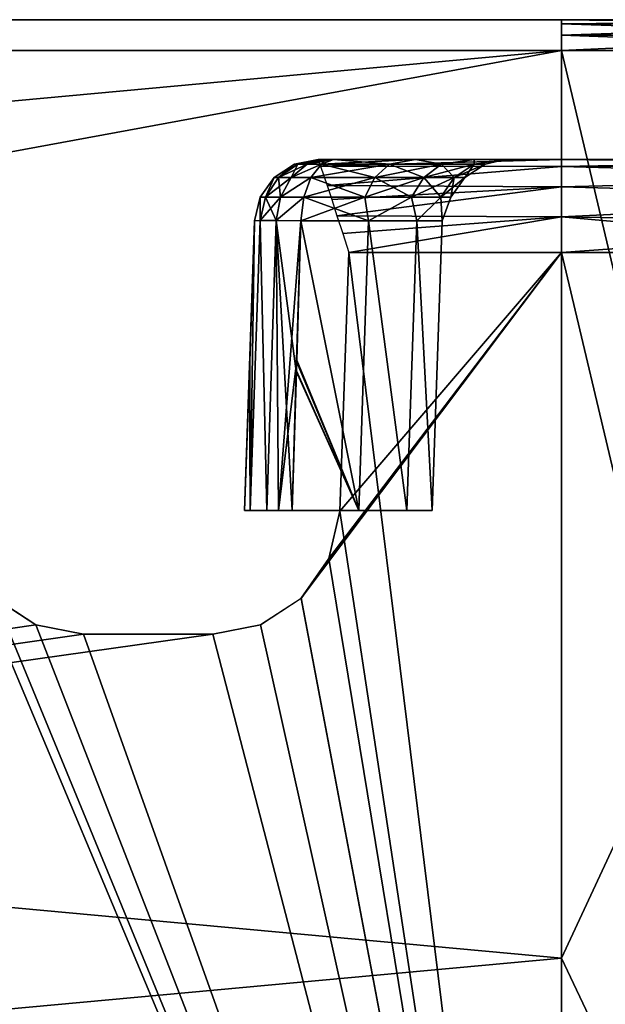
# Model space of a CAD drawing. Header units: millimetres. Extents: x -141 to 250, y -45 to 55.
# Tile 102 of 170: x 86.48 to 95.69, y 39.52 to 55. Entities that reach past the tile are written whole.
import ezdxf

# ---------------------------------------------------------------- set-up
doc = ezdxf.new("R2010")
doc.units = ezdxf.units.MM
doc.header["$LTSCALE"] = 52.148148
for name, color, linetype in [('137', 7, 'CONTINUOUS'), ('138', 7, 'CONTINUOUS'), ('139', 7, 'CONTINUOUS'), ('157', 7, 'CONTINUOUS'), ('176', 7, 'CONTINUOUS'), ('177', 7, 'CONTINUOUS'), ('179', 7, 'CONTINUOUS'), ('280', 7, 'CONTINUOUS'), ('282', 7, 'CONTINUOUS'), ('3', 7, 'CONTINUOUS'), ('38', 7, 'CONTINUOUS'), ('39', 7, 'CONTINUOUS'), ('41', 7, 'CONTINUOUS'), ('7', 7, 'CONTINUOUS'), ('784', 7, 'CONTINUOUS'), ('785', 7, 'CONTINUOUS'), ('786', 7, 'CONTINUOUS'), ('792', 7, 'CONTINUOUS'), ('793', 7, 'CONTINUOUS'), ('794', 7, 'CONTINUOUS'), ('795', 7, 'CONTINUOUS'), ('802', 7, 'CONTINUOUS'), ('803', 7, 'CONTINUOUS'), ('804', 7, 'CONTINUOUS')]:
    doc.layers.add(name, color=color, linetype=linetype)

msp = doc.modelspace()

# ---------------------------------------------------------------- linework, layer by layer
at = {"layer": '137', "linetype": 'Continuous'}
for points in [[(30.266, 47.269, -40.752), (95, 24.261, -41.355), (30.408, 51.339, -40.646), (30.266, 47.269, -40.752)], [(30.408, 51.339, -40.646), (95, 24.261, -41.355), (47.108, 45.485, -40.799), (30.408, 51.339, -40.646)], [(51.891, 47.269, -40.752), (95, 24.261, -41.355), (52.033, 51.339, -40.646), (51.891, 47.269, -40.752)], [(52.033, 51.339, -40.646), (95, 24.261, -41.355), (68.093, 45.901, -40.788), (52.033, 51.339, -40.646)], [(73.516, 47.269, -40.752), (95, 24.261, -41.355), (73.658, 51.339, -40.646), (73.516, 47.269, -40.752)], [(73.658, 51.339, -40.646), (95, 24.261, -41.355), (85.656, 46.526, -40.772), (73.658, 51.339, -40.646)], [(91.516, 47.269, -40.752), (95, 24.261, -41.355), (91.658, 51.339, -40.646), (91.516, 47.269, -40.752)], [(91.658, 51.339, -40.646), (95, 24.261, -41.355), (95, 51.339, -40.646), (91.658, 51.339, -40.646)], [(-19.656, 46.525, -40.772), (95, 24.261, -41.355), (-19.484, 47.269, -40.752), (-19.656, 46.525, -40.772)], [(-19.484, 47.269, -40.752), (95, 24.261, -41.355), (3.858, 45.485, -40.799), (-19.484, 47.269, -40.752)], [(8.469, 46.525, -40.772), (95, 24.261, -41.355), (8.641, 47.269, -40.752), (8.469, 46.525, -40.772)], [(8.641, 47.269, -40.752), (95, 24.261, -41.355), (25.483, 45.485, -40.799), (8.641, 47.269, -40.752)], [(30.094, 46.525, -40.772), (95, 24.261, -41.355), (30.266, 47.269, -40.752), (30.094, 46.525, -40.772)], [(51.719, 46.525, -40.772), (95, 24.261, -41.355), (51.891, 47.269, -40.752), (51.719, 46.525, -40.772)], [(73.344, 46.525, -40.772), (95, 24.261, -41.355), (73.516, 47.269, -40.752), (73.344, 46.525, -40.772)], [(91.344, 46.525, -40.772), (95, 24.261, -41.355), (91.516, 47.269, -40.752), (91.344, 46.525, -40.772)], [(-31.594, 45.9, -40.788), (95, 24.261, -41.355), (-31.156, 46.525, -40.772), (-31.594, 45.9, -40.788)], [(-31.156, 46.525, -40.772), (95, 24.261, -41.355), (-23.517, 45.339, -40.803), (-31.156, 46.525, -40.772)], [(-20.094, 45.9, -40.788), (95, 24.261, -41.355), (-19.656, 46.525, -40.772), (-20.094, 45.9, -40.788)], [(8.031, 45.9, -40.788), (95, 24.261, -41.355), (8.469, 46.525, -40.772), (8.031, 45.9, -40.788)], [(29.656, 45.9, -40.788), (95, 24.261, -41.355), (30.094, 46.525, -40.772), (29.656, 45.9, -40.788)], [(51.281, 45.9, -40.788), (95, 24.261, -41.355), (51.719, 46.525, -40.772), (51.281, 45.9, -40.788)], [(72.906, 45.9, -40.788), (95, 24.261, -41.355), (73.344, 46.525, -40.772), (72.906, 45.9, -40.788)], [(85.656, 46.526, -40.772), (95, 24.261, -41.355), (86.093, 45.901, -40.788), (85.656, 46.526, -40.772)], [(90.906, 45.9, -40.788), (95, 24.261, -41.355), (91.344, 46.525, -40.772), (90.906, 45.9, -40.788)], [(-32.234, 45.485, -40.799), (95, 24.261, -41.355), (-31.594, 45.9, -40.788), (-32.234, 45.485, -40.799)], [(-20.734, 45.485, -40.799), (95, 24.261, -41.355), (-20.094, 45.9, -40.788), (-20.734, 45.485, -40.799)], [(7.391, 45.485, -40.799), (95, 24.261, -41.355), (8.031, 45.9, -40.788), (7.391, 45.485, -40.799)], [(29.016, 45.485, -40.799), (95, 24.261, -41.355), (29.656, 45.9, -40.788), (29.016, 45.485, -40.799)], [(50.641, 45.485, -40.799), (95, 24.261, -41.355), (51.281, 45.9, -40.788), (50.641, 45.485, -40.799)], [(68.093, 45.901, -40.788), (95, 24.261, -41.355), (68.733, 45.485, -40.799), (68.093, 45.901, -40.788)], [(72.266, 45.485, -40.799), (95, 24.261, -41.355), (72.906, 45.9, -40.788), (72.266, 45.485, -40.799)], [(86.093, 45.901, -40.788), (95, 24.261, -41.355), (86.733, 45.485, -40.799), (86.093, 45.901, -40.788)], [(90.266, 45.485, -40.799), (95, 24.261, -41.355), (90.906, 45.9, -40.788), (90.266, 45.485, -40.799)], [(-32.983, 45.339, -40.803), (95, 24.261, -41.355), (-32.234, 45.485, -40.799), (-32.983, 45.339, -40.803)], [(-21.483, 45.339, -40.803), (95, 24.261, -41.355), (-20.734, 45.485, -40.799), (-21.483, 45.339, -40.803)], [(3.858, 45.485, -40.799), (95, 24.261, -41.355), (4.608, 45.339, -40.803), (3.858, 45.485, -40.799)], [(6.642, 45.339, -40.803), (95, 24.261, -41.355), (7.391, 45.485, -40.799), (6.642, 45.339, -40.803)], [(25.483, 45.485, -40.799), (95, 24.261, -41.355), (26.233, 45.339, -40.803), (25.483, 45.485, -40.799)], [(28.267, 45.339, -40.803), (95, 24.261, -41.355), (29.016, 45.485, -40.799), (28.267, 45.339, -40.803)], [(47.108, 45.485, -40.799), (95, 24.261, -41.355), (47.858, 45.339, -40.803), (47.108, 45.485, -40.799)], [(49.892, 45.339, -40.803), (95, 24.261, -41.355), (50.641, 45.485, -40.799), (49.892, 45.339, -40.803)], [(68.733, 45.485, -40.799), (95, 24.261, -41.355), (69.483, 45.339, -40.803), (68.733, 45.485, -40.799)], [(71.517, 45.339, -40.803), (95, 24.261, -41.355), (72.266, 45.485, -40.799), (71.517, 45.339, -40.803)], [(86.733, 45.485, -40.799), (95, 24.261, -41.355), (87.483, 45.339, -40.803), (86.733, 45.485, -40.799)], [(89.517, 45.339, -40.803), (95, 24.261, -41.355), (90.266, 45.485, -40.799), (89.517, 45.339, -40.803)], [(-60, 24.261, -41.355), (95, 24.261, -41.355), (-35.017, 45.339, -40.803), (-60, 24.261, -41.355)], [(-35.017, 45.339, -40.803), (95, 24.261, -41.355), (-32.983, 45.339, -40.803), (-35.017, 45.339, -40.803)], [(-23.517, 45.339, -40.803), (95, 24.261, -41.355), (-21.483, 45.339, -40.803), (-23.517, 45.339, -40.803)], [(4.608, 45.339, -40.803), (95, 24.261, -41.355), (6.642, 45.339, -40.803), (4.608, 45.339, -40.803)], [(26.233, 45.339, -40.803), (95, 24.261, -41.355), (28.267, 45.339, -40.803), (26.233, 45.339, -40.803)], [(47.858, 45.339, -40.803), (95, 24.261, -41.355), (49.892, 45.339, -40.803), (47.858, 45.339, -40.803)], [(69.483, 45.339, -40.803), (95, 24.261, -41.355), (71.517, 45.339, -40.803), (69.483, 45.339, -40.803)], [(87.483, 45.339, -40.803), (95, 24.261, -41.355), (89.517, 45.339, -40.803), (87.483, 45.339, -40.803)]]:
    msp.add_3dface(points, dxfattribs=at)
at = {"layer": '138', "linetype": 'Continuous'}
for points in [[(95, 51.339, -40.646), (95, 24.261, -41.355), (101.422, 24.261, -40.853), (95, 51.339, -40.646)], [(95, 51.339, -40.646), (101.422, 24.261, -40.853), (101.312, 51.339, -40.152), (95, 51.339, -40.646)], [(101.435, 24.261, 40.851), (95, 24.261, 41.355), (101.324, 51.339, 40.15), (101.435, 24.261, 40.851)], [(101.324, 51.339, 40.15), (95, 24.261, 41.355), (95, 51.339, 40.646), (101.324, 51.339, 40.15)]]:
    msp.add_3dface(points, dxfattribs=at)
at = {"layer": '139', "linetype": 'Continuous'}
for points in [[(91.344, 46.526, 40.772), (95, 51.339, 40.646), (90.907, 45.901, 40.788), (91.344, 46.526, 40.772)], [(95, 51.339, 40.646), (95, 24.261, 41.355), (90.907, 45.901, 40.788), (95, 51.339, 40.646)], [(91.516, 47.269, 40.752), (95, 51.339, 40.646), (91.344, 46.526, 40.772), (91.516, 47.269, 40.752)], [(91.658, 51.339, 40.646), (95, 51.339, 40.646), (91.516, 47.269, 40.752), (91.658, 51.339, 40.646)], [(86.734, 45.485, 40.799), (-60, 24.261, 41.355), (86.094, 45.9, 40.788), (86.734, 45.485, 40.799)], [(90.907, 45.901, 40.788), (95, 24.261, 41.355), (90.267, 45.485, 40.799), (90.907, 45.901, 40.788)], [(87.483, 45.339, 40.803), (-60, 24.261, 41.355), (86.734, 45.485, 40.799), (87.483, 45.339, 40.803)], [(90.267, 45.485, 40.799), (95, 24.261, 41.355), (89.517, 45.339, 40.803), (90.267, 45.485, 40.799)], [(89.517, 45.339, 40.803), (-60, 24.261, 41.355), (87.483, 45.339, 40.803), (89.517, 45.339, 40.803)], [(95, 24.261, 41.355), (-60, 24.261, 41.355), (89.517, 45.339, 40.803), (95, 24.261, 41.355)]]:
    msp.add_3dface(points, dxfattribs=at)
at = {"layer": '157', "linetype": 'Continuous'}
for points in [[(90.831, 49.471, 3.958), (91.814, 47.283, 3.069), (90.904, 51.835, 4.01), (90.831, 49.471, 3.958)], [(90.904, 51.835, -4.01), (91.814, 47.283, -3.069), (90.837, 49.647, -3.962), (90.904, 51.835, -4.01)], [(90.904, 51.835, 4.01), (91.814, 47.283, 3.069), (91.965, 51.835, 3.14), (90.904, 51.835, 4.01)], [(91.965, 51.835, -3.14), (91.814, 47.283, -3.069), (90.904, 51.835, -4.01), (91.965, 51.835, -3.14)], [(91.814, 47.283, 3.069), (92.571, 47.283, 1.957), (91.965, 51.835, 3.14), (91.814, 47.283, 3.069)], [(92.571, 47.283, -1.957), (91.814, 47.283, -3.069), (91.965, 51.835, -3.14), (92.571, 47.283, -1.957)], [(92.727, 51.835, -1.999), (92.571, 47.283, -1.957), (91.965, 51.835, -3.14), (92.727, 51.835, -1.999)], [(91.965, 51.835, 3.14), (92.571, 47.283, 1.957), (92.727, 51.835, 1.999), (91.965, 51.835, 3.14)], [(92.967, 47.283, -0.672), (92.571, 47.283, -1.957), (92.727, 51.835, -1.999), (92.967, 47.283, -0.672)], [(92.571, 47.283, 1.957), (92.967, 47.283, 0.672), (92.727, 51.835, 1.999), (92.571, 47.283, 1.957)], [(93.125, 51.835, -0.686), (92.967, 47.283, -0.672), (92.727, 51.835, -1.999), (93.125, 51.835, -0.686)], [(92.727, 51.835, 1.999), (92.967, 47.283, 0.672), (93.125, 51.835, 0.686), (92.727, 51.835, 1.999)], [(92.967, 47.283, 0.672), (92.967, 47.283, -0.672), (93.125, 51.835, 0.686), (92.967, 47.283, 0.672)], [(93.125, 51.835, 0.686), (92.967, 47.283, -0.672), (93.125, 51.835, -0.686), (93.125, 51.835, 0.686)], [(91.814, 47.283, -3.069), (90.764, 47.283, -3.908), (90.837, 49.647, -3.962), (91.814, 47.283, -3.069)], [(90.764, 47.283, 3.908), (91.814, 47.283, 3.069), (90.831, 49.471, 3.958), (90.764, 47.283, 3.908)]]:
    msp.add_3dface(points, dxfattribs=at)
at = {"layer": '176', "linetype": 'Continuous'}
for points in [[(101.079, 52.8, -38.671), (95, 52.8, -39.146), (95, 52.69, -39.711), (101.079, 52.8, -38.671)], [(101.079, 52.8, -38.671), (95, 52.69, -39.711), (101.15, 52.729, -39.122), (101.079, 52.8, -38.671)], [(101.15, 52.729, -39.122), (95, 52.69, -39.711), (101.214, 52.523, -39.53), (101.15, 52.729, -39.122)], [(95, 52.69, -39.711), (95, 52.374, -40.193), (101.214, 52.523, -39.53), (95, 52.69, -39.711)], [(101.214, 52.523, -39.53), (95, 52.374, -40.193), (101.265, 52.201, -39.856), (101.214, 52.523, -39.53)], [(95, 52.374, -40.193), (95, 51.901, -40.52), (101.265, 52.201, -39.856), (95, 52.374, -40.193)], [(101.265, 52.201, -39.856), (95, 51.901, -40.52), (101.299, 51.793, -40.071), (101.265, 52.201, -39.856)], [(95, 51.901, -40.52), (95, 51.339, -40.646), (101.299, 51.793, -40.071), (95, 51.901, -40.52)], [(95, 51.339, -40.646), (101.312, 51.339, -40.152), (101.299, 51.793, -40.071), (95, 51.339, -40.646)]]:
    msp.add_3dface(points, dxfattribs=at)
at = {"layer": '177', "linetype": 'Continuous'}
for points in [[(95, 52.8, -39.146), (91.175, 52.8, -39.146), (91.214, 52.696, -39.696), (95, 52.8, -39.146)], [(95, 52.69, -39.711), (95, 52.8, -39.146), (91.214, 52.696, -39.696), (95, 52.69, -39.711)], [(91.316, 52.391, -40.176), (95, 52.69, -39.711), (91.214, 52.696, -39.696), (91.316, 52.391, -40.176)], [(95, 52.374, -40.193), (95, 52.69, -39.711), (91.316, 52.391, -40.176), (95, 52.374, -40.193)], [(91.388, 52.172, -40.367), (95, 52.374, -40.193), (91.316, 52.391, -40.176), (91.388, 52.172, -40.367)], [(91.471, 51.917, -40.513), (95, 52.374, -40.193), (91.388, 52.172, -40.367), (91.471, 51.917, -40.513)], [(95, 51.901, -40.52), (95, 52.374, -40.193), (91.471, 51.917, -40.513), (95, 51.901, -40.52)], [(91.562, 51.637, -40.608), (95, 51.901, -40.52), (91.471, 51.917, -40.513), (91.562, 51.637, -40.608)], [(91.658, 51.339, -40.646), (95, 51.901, -40.52), (91.562, 51.637, -40.608), (91.658, 51.339, -40.646)], [(91.658, 51.339, -40.646), (95, 51.339, -40.646), (95, 51.901, -40.52), (91.658, 51.339, -40.646)]]:
    msp.add_3dface(points, dxfattribs=at)
at = {"layer": '179', "linetype": 'Continuous'}
for points in [[(95, 52.8, 39.146), (101.162, 52.729, 39.12), (95, 52.69, 39.711), (95, 52.8, 39.146)], [(95, 52.8, 39.146), (101.091, 52.8, 38.669), (101.162, 52.729, 39.12), (95, 52.8, 39.146)], [(101.162, 52.729, 39.12), (101.226, 52.523, 39.528), (95, 52.69, 39.711), (101.162, 52.729, 39.12)], [(95, 52.69, 39.711), (101.226, 52.523, 39.528), (95, 52.374, 40.193), (95, 52.69, 39.711)], [(101.226, 52.523, 39.528), (101.278, 52.201, 39.854), (95, 52.374, 40.193), (101.226, 52.523, 39.528)], [(95, 52.374, 40.193), (101.278, 52.201, 39.854), (95, 51.901, 40.52), (95, 52.374, 40.193)], [(101.278, 52.201, 39.854), (101.312, 51.793, 40.069), (95, 51.901, 40.52), (101.278, 52.201, 39.854)], [(101.312, 51.793, 40.069), (101.324, 51.339, 40.15), (95, 51.901, 40.52), (101.312, 51.793, 40.069)], [(101.324, 51.339, 40.15), (95, 51.339, 40.646), (95, 51.901, 40.52), (101.324, 51.339, 40.15)]]:
    msp.add_3dface(points, dxfattribs=at)
at = {"layer": '280', "linetype": 'Continuous'}
for points in [[(100.293, 54.935, 42.13), (95, 55, 42.215), (95, 54.935, 42.461), (100.293, 54.935, 42.13)], [(101.569, 55, 41.701), (95, 55, 42.215), (100.293, 54.935, 42.13), (101.569, 55, 41.701)], [(100.293, 54.935, 42.13), (95, 54.935, 42.461), (100.316, 54.758, 42.311), (100.293, 54.935, 42.13)], [(100.316, 54.758, 42.311), (95, 54.935, 42.461), (95, 54.758, 42.644), (100.316, 54.758, 42.311)], [(101.647, 54.513, 42.195), (100.316, 54.758, 42.311), (95, 54.758, 42.644), (101.647, 54.513, 42.195)], [(95, 54.513, 42.715), (101.647, 54.513, 42.195), (95, 54.758, 42.644), (95, 54.513, 42.715)]]:
    msp.add_3dface(points, dxfattribs=at)
at = {"layer": '282', "linetype": 'Continuous'}
for points in [[(95, 54.935, -42.461), (101.569, 55, -41.701), (100.293, 54.935, -42.13), (95, 54.935, -42.461)], [(95, 55, -42.215), (101.569, 55, -41.701), (95, 54.935, -42.461), (95, 55, -42.215)], [(95, 54.935, -42.461), (100.293, 54.935, -42.13), (95, 54.758, -42.644), (95, 54.935, -42.461)], [(95, 54.758, -42.644), (100.293, 54.935, -42.13), (100.316, 54.758, -42.311), (95, 54.758, -42.644)], [(95, 54.513, -42.715), (95, 54.758, -42.644), (100.316, 54.758, -42.311), (95, 54.513, -42.715)], [(101.647, 54.513, -42.195), (95, 54.513, -42.715), (100.316, 54.758, -42.311), (101.647, 54.513, -42.195)]]:
    msp.add_3dface(points, dxfattribs=at)
at = {"layer": '3', "linetype": 'Continuous'}
for points in [[(-60, 55, 42.215), (95, 55, 42.215), (-60, 55, -42.215), (-60, 55, 42.215)], [(-60, 55, -42.215), (95, 55, 42.215), (95, 55, -42.215), (-60, 55, -42.215)], [(95, 55, -42.215), (101.569, 55, 41.701), (101.569, 55, -41.701), (95, 55, -42.215)], [(95, 55, 42.215), (101.569, 55, 41.701), (95, 55, -42.215), (95, 55, 42.215)]]:
    msp.add_3dface(points, dxfattribs=at)
at = {"layer": '38', "linetype": 'Continuous'}
for points in [[(101.763, 25.974, 42.933), (95, 54.513, 42.715), (95, 40.243, 43.089), (101.763, 25.974, 42.933)], [(101.647, 54.513, 42.195), (95, 54.513, 42.715), (101.763, 25.974, 42.933), (101.647, 54.513, 42.195)], [(95, 54.513, -42.715), (101.647, 54.513, -42.195), (95, 40.243, -43.089), (95, 54.513, -42.715)], [(95, 40.243, -43.089), (101.647, 54.513, -42.195), (95, 25.974, -43.463), (95, 40.243, -43.089)], [(95, 25.974, -43.463), (101.647, 54.513, -42.195), (101.763, 25.974, -42.933), (95, 25.974, -43.463)], [(95, 25.974, 43.463), (101.763, 25.974, 42.933), (95, 40.243, 43.089), (95, 25.974, 43.463)]]:
    msp.add_3dface(points, dxfattribs=at)
at = {"layer": '39', "linetype": 'Continuous'}
for points in [[(95, 25.974, 43.463), (-60, 54.513, 42.715), (-60, 40.243, 43.089), (95, 25.974, 43.463)], [(95, 40.243, 43.089), (95, 54.513, 42.715), (-60, 54.513, 42.715), (95, 40.243, 43.089)], [(95, 25.974, 43.463), (95, 40.243, 43.089), (-60, 54.513, 42.715), (95, 25.974, 43.463)], [(-60, 25.974, 43.463), (95, 25.974, 43.463), (-60, 40.243, 43.089), (-60, 25.974, 43.463)]]:
    msp.add_3dface(points, dxfattribs=at)
at = {"layer": '41', "linetype": 'Continuous'}
for points in [[(95, 54.513, -42.715), (-60, 25.974, -43.463), (-60, 40.243, -43.089), (95, 54.513, -42.715)], [(-60, 54.513, -42.715), (95, 54.513, -42.715), (-60, 40.243, -43.089), (-60, 54.513, -42.715)], [(95, 54.513, -42.715), (95, 40.243, -43.089), (-60, 25.974, -43.463), (95, 54.513, -42.715)], [(95, 40.243, -43.089), (95, 25.974, -43.463), (-60, 25.974, -43.463), (95, 40.243, -43.089)]]:
    msp.add_3dface(points, dxfattribs=at)
at = {"layer": '7', "linetype": 'Continuous'}
for points in [[(91.175, 52.8, 39.14), (91.24, 52.8, 38.549), (91.175, 52.8, 39.146), (91.175, 52.8, 39.14)], [(91.175, 52.8, 39.133), (91.24, 52.8, 38.549), (91.175, 52.8, 39.14), (91.175, 52.8, 39.133)], [(91.175, 52.8, 38.796), (91.24, 52.8, 38.549), (91.175, 52.8, 39.133), (91.175, 52.8, 38.796)], [(91.24, 52.8, 38.549), (91.418, 52.8, 38.368), (91.175, 52.8, 39.146), (91.24, 52.8, 38.549)], [(91.175, 52.8, 39.146), (92.705, 52.8, 37.311), (95, 52.8, 39.146), (91.175, 52.8, 39.146)], [(91.418, 52.8, 38.368), (92.705, 52.8, 37.311), (91.175, 52.8, 39.146), (91.418, 52.8, 38.368)], [(91.175, 52.8, 28.204), (91.204, 52.8, 5.128), (91.24, 52.8, 28.449), (91.175, 52.8, 28.204)], [(91.175, 52.8, 5.296), (91.204, 52.8, 5.128), (91.175, 52.8, 28.204), (91.175, 52.8, 5.296)], [(91.175, 52.8, -39.146), (95, 52.8, -39.146), (91.175, 52.8, -39.14), (91.175, 52.8, -39.146)], [(91.175, 52.8, -39.14), (95, 52.8, -39.146), (91.175, 52.8, -39.133), (91.175, 52.8, -39.14)], [(91.175, 52.8, -39.133), (95, 52.8, -39.146), (91.175, 52.8, -5.296), (91.175, 52.8, -39.133)], [(91.175, 52.8, -5.296), (95, 52.8, -39.146), (91.204, 52.8, -5.128), (91.175, 52.8, -5.296)], [(91.204, 52.8, 5.128), (91.24, 52.8, 5.049), (91.24, 52.8, 28.449), (91.204, 52.8, 5.128)], [(91.204, 52.8, -5.128), (95, 52.8, -39.146), (91.24, 52.8, -5.051), (91.204, 52.8, -5.128)], [(91.289, 52.8, 4.979), (91.418, 52.8, 4.868), (91.24, 52.8, 28.449), (91.289, 52.8, 4.979)], [(91.24, 52.8, 28.449), (91.418, 52.8, 4.868), (91.418, 52.8, 28.632), (91.24, 52.8, 28.449)], [(91.24, 52.8, 5.049), (91.289, 52.8, 4.979), (91.24, 52.8, 28.449), (91.24, 52.8, 5.049)], [(91.24, 52.8, -5.051), (95, 52.8, -39.146), (91.289, 52.8, -4.979), (91.24, 52.8, -5.051)], [(91.289, 52.8, -4.979), (95, 52.8, -39.146), (91.418, 52.8, -4.868), (91.289, 52.8, -4.979)], [(91.418, 52.8, 4.868), (92.705, 52.8, 3.811), (91.418, 52.8, 28.632), (91.418, 52.8, 4.868)], [(91.418, 52.8, 28.632), (92.705, 52.8, 3.811), (92.705, 52.8, 29.689), (91.418, 52.8, 28.632)], [(91.418, 52.8, -4.868), (95, 52.8, -39.146), (92.705, 52.8, -3.811), (91.418, 52.8, -4.868)], [(92.705, 52.8, 29.689), (93.63, 52.8, 2.426), (93.63, 52.8, 31.074), (92.705, 52.8, 29.689)], [(92.705, 52.8, 37.311), (93.63, 52.8, 35.926), (95, 52.8, 39.146), (92.705, 52.8, 37.311)], [(92.705, 52.8, 3.811), (93.63, 52.8, 2.426), (92.705, 52.8, 29.689), (92.705, 52.8, 3.811)], [(92.705, 52.8, -3.811), (95, 52.8, -39.146), (93.63, 52.8, -2.426), (92.705, 52.8, -3.811)], [(93.63, 52.8, 31.074), (94.114, 52.8, 0.833), (94.114, 52.8, 32.667), (93.63, 52.8, 31.074)], [(93.63, 52.8, 35.926), (94.114, 52.8, 34.333), (95, 52.8, 39.146), (93.63, 52.8, 35.926)], [(93.63, 52.8, -2.426), (95, 52.8, -39.146), (94.114, 52.8, -0.833), (93.63, 52.8, -2.426)], [(93.63, 52.8, 2.426), (94.114, 52.8, 0.833), (93.63, 52.8, 31.074), (93.63, 52.8, 2.426)], [(94.114, 52.8, -0.833), (95, 52.8, -39.146), (94.114, 52.8, 0.833), (94.114, 52.8, -0.833)], [(94.114, 52.8, 0.833), (95, 52.8, -39.146), (94.114, 52.8, 32.667), (94.114, 52.8, 0.833)], [(94.114, 52.8, 32.667), (95, 52.8, -39.146), (94.114, 52.8, 34.333), (94.114, 52.8, 32.667)], [(94.114, 52.8, 34.333), (95, 52.8, -39.146), (95, 52.8, 39.146), (94.114, 52.8, 34.333)], [(95, 52.8, -39.146), (101.079, 52.8, -38.671), (95, 52.8, 39.146), (95, 52.8, -39.146)], [(95, 52.8, 39.146), (101.079, 52.8, -38.671), (101.091, 52.8, 38.669), (95, 52.8, 39.146)]]:
    msp.add_3dface(points, dxfattribs=at)
at = {"layer": '784', "linetype": 'Continuous'}
for points in [[(90.176, 51.835, -5.296), (90.017, 47.283, -39.253), (90.176, 51.835, -39.133), (90.176, 51.835, -5.296)], [(90.099, 49.647, -5.253), (90.017, 47.283, -39.253), (90.176, 51.835, -5.296), (90.099, 49.647, -5.253)], [(90.099, 49.626, 28.248), (90.017, 47.283, 5.205), (90.176, 51.835, 28.204), (90.099, 49.626, 28.248)], [(90.176, 51.835, 28.204), (90.017, 47.283, 5.205), (90.093, 49.471, 5.249), (90.176, 51.835, 28.204)], [(90.017, 47.283, 38.705), (90.176, 51.835, 39.133), (90.017, 47.283, 39.253), (90.017, 47.283, 38.705)], [(90.094, 49.48, 38.749), (90.176, 51.835, 39.133), (90.017, 47.283, 38.705), (90.094, 49.48, 38.749)], [(90.176, 51.835, 5.296), (90.176, 51.835, 28.204), (90.093, 49.471, 5.249), (90.176, 51.835, 5.296)], [(90.176, 51.835, 38.796), (90.176, 51.835, 39.133), (90.094, 49.48, 38.749), (90.176, 51.835, 38.796)], [(90.017, 47.283, -5.205), (90.017, 47.283, -39.253), (90.099, 49.647, -5.253), (90.017, 47.283, -5.205)], [(90.017, 47.283, 28.295), (90.017, 47.283, 5.205), (90.099, 49.626, 28.248), (90.017, 47.283, 28.295)]]:
    msp.add_3dface(points, dxfattribs=at)
at = {"layer": '785', "linetype": 'Continuous'}
for points in [[(90.099, 49.647, -5.253), (90.176, 51.835, -5.296), (90.107, 47.28, -4.694), (90.099, 49.647, -5.253)], [(90.107, 47.28, -4.694), (90.176, 51.835, -5.296), (90.264, 51.84, -4.791), (90.107, 47.28, -4.694)], [(90.366, 47.28, -4.244), (90.107, 47.28, -4.694), (90.264, 51.84, -4.791), (90.366, 47.28, -4.244)], [(90.517, 51.84, -4.345), (90.366, 47.28, -4.244), (90.264, 51.84, -4.791), (90.517, 51.84, -4.345)], [(90.55, 47.281, -4.059), (90.366, 47.28, -4.244), (90.517, 51.84, -4.345), (90.55, 47.281, -4.059)], [(90.904, 51.835, -4.01), (90.55, 47.281, -4.059), (90.517, 51.84, -4.345), (90.904, 51.835, -4.01)], [(90.904, 51.835, -4.01), (90.837, 49.647, -3.962), (90.55, 47.281, -4.059), (90.904, 51.835, -4.01)], [(90.017, 47.283, -5.205), (90.099, 49.647, -5.253), (90.107, 47.28, -4.694), (90.017, 47.283, -5.205)], [(90.837, 49.647, -3.962), (90.764, 47.283, -3.908), (90.55, 47.281, -4.059), (90.837, 49.647, -3.962)]]:
    msp.add_3dface(points, dxfattribs=at)
at = {"layer": '786', "linetype": 'Continuous'}
for points in [[(90.176, 51.835, 5.296), (90.093, 49.471, 5.249), (90.107, 47.28, 4.692), (90.176, 51.835, 5.296)], [(90.176, 51.835, 5.296), (90.107, 47.28, 4.692), (90.263, 51.84, 4.792), (90.176, 51.835, 5.296)], [(90.107, 47.28, 4.692), (90.367, 47.28, 4.243), (90.263, 51.84, 4.792), (90.107, 47.28, 4.692)], [(90.263, 51.84, 4.792), (90.367, 47.28, 4.243), (90.516, 51.84, 4.345), (90.263, 51.84, 4.792)], [(90.367, 47.28, 4.243), (90.764, 47.283, 3.908), (90.516, 51.84, 4.345), (90.367, 47.28, 4.243)], [(90.831, 49.471, 3.958), (90.904, 51.835, 4.01), (90.516, 51.84, 4.345), (90.831, 49.471, 3.958)], [(90.764, 47.283, 3.908), (90.831, 49.471, 3.958), (90.516, 51.84, 4.345), (90.764, 47.283, 3.908)], [(90.093, 49.471, 5.249), (90.017, 47.283, 5.205), (90.107, 47.28, 4.692), (90.093, 49.471, 5.249)]]:
    msp.add_3dface(points, dxfattribs=at)
at = {"layer": '792', "linetype": 'Continuous'}
for points in [[(90.853, 52.728, 5.002), (91.204, 52.8, 5.128), (90.801, 52.727, 5.296), (90.853, 52.728, 5.002)], [(91.204, 52.8, 5.128), (91.175, 52.8, 5.296), (90.801, 52.727, 5.296), (91.204, 52.8, 5.128)], [(91.289, 52.8, 4.979), (91.24, 52.8, 5.049), (90.853, 52.728, 5.002), (91.289, 52.8, 4.979)], [(91, 52.728, 4.742), (91.289, 52.8, 4.979), (90.853, 52.728, 5.002), (91, 52.728, 4.742)], [(91.24, 52.8, 5.049), (91.204, 52.8, 5.128), (90.853, 52.728, 5.002), (91.24, 52.8, 5.049)], [(91.418, 52.8, 4.868), (91.289, 52.8, 4.979), (91, 52.728, 4.742), (91.418, 52.8, 4.868)], [(91.226, 52.727, 4.547), (91.418, 52.8, 4.868), (91, 52.728, 4.742), (91.226, 52.727, 4.547)], [(90.481, 52.519, 5.296), (90.552, 52.521, 4.895), (90.801, 52.727, 5.296), (90.481, 52.519, 5.296)], [(90.552, 52.521, 4.895), (90.753, 52.521, 4.54), (90.853, 52.728, 5.002), (90.552, 52.521, 4.895)], [(90.552, 52.521, 4.895), (90.853, 52.728, 5.002), (90.801, 52.727, 5.296), (90.552, 52.521, 4.895)], [(90.753, 52.521, 4.54), (91, 52.728, 4.742), (90.853, 52.728, 5.002), (90.753, 52.521, 4.54)], [(90.753, 52.521, 4.54), (91.226, 52.727, 4.547), (91, 52.728, 4.742), (90.753, 52.521, 4.54)], [(91.061, 52.52, 4.272), (91.226, 52.727, 4.547), (90.753, 52.521, 4.54), (91.061, 52.52, 4.272)], [(90.262, 52.207, 5.296), (90.345, 52.21, 4.821), (90.481, 52.519, 5.296), (90.262, 52.207, 5.296)], [(90.345, 52.21, 4.821), (90.552, 52.521, 4.895), (90.481, 52.519, 5.296), (90.345, 52.21, 4.821)], [(90.345, 52.21, 4.821), (90.584, 52.21, 4.401), (90.552, 52.521, 4.895), (90.345, 52.21, 4.821)], [(90.584, 52.21, 4.401), (90.753, 52.521, 4.54), (90.552, 52.521, 4.895), (90.584, 52.21, 4.401)], [(90.584, 52.21, 4.401), (91.061, 52.52, 4.272), (90.753, 52.521, 4.54), (90.584, 52.21, 4.401)], [(90.948, 52.207, 4.084), (91.061, 52.52, 4.272), (90.584, 52.21, 4.401), (90.948, 52.207, 4.084)], [(90.176, 51.835, 5.296), (90.263, 51.84, 4.792), (90.262, 52.207, 5.296), (90.176, 51.835, 5.296)], [(90.263, 51.84, 4.792), (90.345, 52.21, 4.821), (90.262, 52.207, 5.296), (90.263, 51.84, 4.792)], [(90.263, 51.84, 4.792), (90.516, 51.84, 4.345), (90.345, 52.21, 4.821), (90.263, 51.84, 4.792)], [(90.516, 51.84, 4.345), (90.584, 52.21, 4.401), (90.345, 52.21, 4.821), (90.516, 51.84, 4.345)], [(90.516, 51.84, 4.345), (90.948, 52.207, 4.084), (90.584, 52.21, 4.401), (90.516, 51.84, 4.345)], [(90.516, 51.84, 4.345), (90.904, 51.835, 4.01), (90.948, 52.207, 4.084), (90.516, 51.84, 4.345)]]:
    msp.add_3dface(points, dxfattribs=at)
at = {"layer": '793', "linetype": 'Continuous'}
for points in [[(91.418, 52.8, 4.868), (91.226, 52.727, 4.547), (92.295, 52.727, 3.702), (91.418, 52.8, 4.868)], [(91.418, 52.8, -4.868), (92.705, 52.8, -3.811), (91.226, 52.727, -4.547), (91.418, 52.8, -4.868)], [(91.226, 52.727, -4.547), (92.705, 52.8, -3.811), (92.295, 52.727, -3.702), (91.226, 52.727, -4.547)], [(92.705, 52.8, 3.811), (91.418, 52.8, 4.868), (92.295, 52.727, 3.702), (92.705, 52.8, 3.811)], [(93.113, 52.727, 2.613), (92.705, 52.8, 3.811), (92.295, 52.727, 3.702), (93.113, 52.727, 2.613)], [(92.295, 52.727, -3.702), (92.705, 52.8, -3.811), (93.113, 52.727, -2.613), (92.295, 52.727, -3.702)], [(93.63, 52.8, 2.426), (92.705, 52.8, 3.811), (93.113, 52.727, 2.613), (93.63, 52.8, 2.426)], [(92.705, 52.8, -3.811), (93.63, 52.8, -2.426), (93.113, 52.727, -2.613), (92.705, 52.8, -3.811)], [(93.113, 52.727, -2.613), (93.63, 52.8, -2.426), (93.626, 52.727, -1.351), (93.113, 52.727, -2.613)], [(93.626, 52.727, 1.351), (93.63, 52.8, 2.426), (93.113, 52.727, 2.613), (93.626, 52.727, 1.351)], [(93.801, 52.727), (94.114, 52.8, 0.833), (93.626, 52.727, 1.351), (93.801, 52.727)], [(94.114, 52.8, 0.833), (93.63, 52.8, 2.426), (93.626, 52.727, 1.351), (94.114, 52.8, 0.833)], [(93.626, 52.727, -1.351), (94.114, 52.8, -0.833), (93.801, 52.727), (93.626, 52.727, -1.351)], [(93.63, 52.8, -2.426), (94.114, 52.8, -0.833), (93.626, 52.727, -1.351), (93.63, 52.8, -2.426)], [(94.114, 52.8, -0.833), (94.114, 52.8, 0.833), (93.801, 52.727), (94.114, 52.8, -0.833)], [(91.061, 52.52, -4.272), (92.295, 52.727, -3.702), (92.065, 52.52, -3.478), (91.061, 52.52, -4.272)], [(91.226, 52.727, -4.547), (92.295, 52.727, -3.702), (91.061, 52.52, -4.272), (91.226, 52.727, -4.547)], [(91.226, 52.727, 4.547), (91.061, 52.52, 4.272), (92.065, 52.52, 3.478), (91.226, 52.727, 4.547)], [(92.295, 52.727, 3.702), (91.226, 52.727, 4.547), (92.065, 52.52, 3.478), (92.295, 52.727, 3.702)], [(92.065, 52.52, -3.478), (93.113, 52.727, -2.613), (92.834, 52.52, -2.455), (92.065, 52.52, -3.478)], [(92.295, 52.727, -3.702), (93.113, 52.727, -2.613), (92.065, 52.52, -3.478), (92.295, 52.727, -3.702)], [(92.834, 52.52, 2.455), (92.295, 52.727, 3.702), (92.065, 52.52, 3.478), (92.834, 52.52, 2.455)], [(93.113, 52.727, 2.613), (92.295, 52.727, 3.702), (92.834, 52.52, 2.455), (93.113, 52.727, 2.613)], [(92.834, 52.52, -2.455), (93.626, 52.727, -1.351), (93.316, 52.52, -1.269), (92.834, 52.52, -2.455)], [(93.113, 52.727, -2.613), (93.626, 52.727, -1.351), (92.834, 52.52, -2.455), (93.113, 52.727, -2.613)], [(93.316, 52.52, 1.269), (93.113, 52.727, 2.613), (92.834, 52.52, 2.455), (93.316, 52.52, 1.269)], [(93.626, 52.727, 1.351), (93.113, 52.727, 2.613), (93.316, 52.52, 1.269), (93.626, 52.727, 1.351)], [(93.316, 52.52, -1.269), (93.801, 52.727), (93.481, 52.52), (93.316, 52.52, -1.269)], [(93.626, 52.727, -1.351), (93.801, 52.727), (93.316, 52.52, -1.269), (93.626, 52.727, -1.351)], [(93.481, 52.52), (93.626, 52.727, 1.351), (93.316, 52.52, 1.269), (93.481, 52.52)], [(93.801, 52.727), (93.626, 52.727, 1.351), (93.481, 52.52), (93.801, 52.727)], [(91.061, 52.52, -4.272), (92.065, 52.52, -3.478), (90.948, 52.207, -4.084), (91.061, 52.52, -4.272)], [(90.948, 52.207, -4.084), (92.065, 52.52, -3.478), (91.908, 52.207, -3.325), (90.948, 52.207, -4.084)], [(91.061, 52.52, 4.272), (90.948, 52.207, 4.084), (91.908, 52.207, 3.325), (91.061, 52.52, 4.272)], [(92.065, 52.52, 3.478), (91.061, 52.52, 4.272), (91.908, 52.207, 3.325), (92.065, 52.52, 3.478)], [(92.643, 52.207, 2.347), (92.065, 52.52, 3.478), (91.908, 52.207, 3.325), (92.643, 52.207, 2.347)], [(92.065, 52.52, -3.478), (92.834, 52.52, -2.455), (91.908, 52.207, -3.325), (92.065, 52.52, -3.478)], [(91.908, 52.207, -3.325), (92.834, 52.52, -2.455), (92.643, 52.207, -2.347), (91.908, 52.207, -3.325)], [(92.834, 52.52, 2.455), (92.065, 52.52, 3.478), (92.643, 52.207, 2.347), (92.834, 52.52, 2.455)], [(93.104, 52.207, 1.214), (92.834, 52.52, 2.455), (92.643, 52.207, 2.347), (93.104, 52.207, 1.214)], [(92.834, 52.52, -2.455), (93.316, 52.52, -1.269), (92.643, 52.207, -2.347), (92.834, 52.52, -2.455)], [(92.643, 52.207, -2.347), (93.316, 52.52, -1.269), (93.104, 52.207, -1.214), (92.643, 52.207, -2.347)], [(93.316, 52.52, 1.269), (92.834, 52.52, 2.455), (93.104, 52.207, 1.214), (93.316, 52.52, 1.269)], [(93.316, 52.52, -1.269), (93.481, 52.52), (93.104, 52.207, -1.214), (93.316, 52.52, -1.269)], [(93.104, 52.207, -1.214), (93.481, 52.52), (93.262, 52.207), (93.104, 52.207, -1.214)], [(93.262, 52.207), (93.316, 52.52, 1.269), (93.104, 52.207, 1.214), (93.262, 52.207)], [(93.481, 52.52), (93.316, 52.52, 1.269), (93.262, 52.207), (93.481, 52.52)], [(90.904, 51.835, -4.01), (90.948, 52.207, -4.084), (91.908, 52.207, -3.325), (90.904, 51.835, -4.01)], [(91.965, 51.835, -3.14), (90.904, 51.835, -4.01), (91.908, 52.207, -3.325), (91.965, 51.835, -3.14)], [(90.904, 51.835, 4.01), (91.965, 51.835, 3.14), (90.948, 52.207, 4.084), (90.904, 51.835, 4.01)], [(90.948, 52.207, 4.084), (91.965, 51.835, 3.14), (91.908, 52.207, 3.325), (90.948, 52.207, 4.084)], [(91.965, 51.835, -3.14), (91.908, 52.207, -3.325), (92.643, 52.207, -2.347), (91.965, 51.835, -3.14)], [(91.965, 51.835, 3.14), (92.643, 52.207, 2.347), (91.908, 52.207, 3.325), (91.965, 51.835, 3.14)], [(92.727, 51.835, -1.999), (91.965, 51.835, -3.14), (92.643, 52.207, -2.347), (92.727, 51.835, -1.999)], [(91.965, 51.835, 3.14), (92.727, 51.835, 1.999), (92.643, 52.207, 2.347), (91.965, 51.835, 3.14)], [(92.727, 51.835, -1.999), (92.643, 52.207, -2.347), (93.104, 52.207, -1.214), (92.727, 51.835, -1.999)], [(92.727, 51.835, 1.999), (93.104, 52.207, 1.214), (92.643, 52.207, 2.347), (92.727, 51.835, 1.999)], [(93.125, 51.835, -0.686), (92.727, 51.835, -1.999), (93.104, 52.207, -1.214), (93.125, 51.835, -0.686)], [(92.727, 51.835, 1.999), (93.125, 51.835, 0.686), (93.104, 52.207, 1.214), (92.727, 51.835, 1.999)], [(93.125, 51.835, -0.686), (93.104, 52.207, -1.214), (93.262, 52.207), (93.125, 51.835, -0.686)], [(93.125, 51.835, 0.686), (93.262, 52.207), (93.104, 52.207, 1.214), (93.125, 51.835, 0.686)], [(93.125, 51.835, 0.686), (93.125, 51.835, -0.686), (93.262, 52.207), (93.125, 51.835, 0.686)]]:
    msp.add_3dface(points, dxfattribs=at)
at = {"layer": '794', "linetype": 'Continuous'}
for points in [[(90.801, 52.727, -5.296), (91.175, 52.8, -5.296), (90.853, 52.728, -5.002), (90.801, 52.727, -5.296)], [(91.175, 52.8, -5.296), (91.204, 52.8, -5.128), (90.853, 52.728, -5.002), (91.175, 52.8, -5.296)], [(90.853, 52.728, -5.002), (91.204, 52.8, -5.128), (91, 52.728, -4.742), (90.853, 52.728, -5.002)], [(91.204, 52.8, -5.128), (91.24, 52.8, -5.051), (91, 52.728, -4.742), (91.204, 52.8, -5.128)], [(91.24, 52.8, -5.051), (91.289, 52.8, -4.979), (91, 52.728, -4.742), (91.24, 52.8, -5.051)], [(91.289, 52.8, -4.979), (91.226, 52.727, -4.547), (91, 52.728, -4.742), (91.289, 52.8, -4.979)], [(91.289, 52.8, -4.979), (91.418, 52.8, -4.868), (91.226, 52.727, -4.547), (91.289, 52.8, -4.979)], [(90.481, 52.519, -5.296), (90.801, 52.727, -5.296), (90.552, 52.521, -4.894), (90.481, 52.519, -5.296)], [(90.552, 52.521, -4.894), (90.853, 52.728, -5.002), (91, 52.728, -4.742), (90.552, 52.521, -4.894)], [(90.753, 52.521, -4.539), (90.552, 52.521, -4.894), (91, 52.728, -4.742), (90.753, 52.521, -4.539)], [(90.552, 52.521, -4.894), (90.801, 52.727, -5.296), (90.853, 52.728, -5.002), (90.552, 52.521, -4.894)], [(91.226, 52.727, -4.547), (90.753, 52.521, -4.539), (91, 52.728, -4.742), (91.226, 52.727, -4.547)], [(91.226, 52.727, -4.547), (91.061, 52.52, -4.272), (90.753, 52.521, -4.539), (91.226, 52.727, -4.547)], [(90.262, 52.207, -5.296), (90.481, 52.519, -5.296), (90.346, 52.21, -4.821), (90.262, 52.207, -5.296)], [(90.346, 52.21, -4.821), (90.552, 52.521, -4.894), (90.753, 52.521, -4.539), (90.346, 52.21, -4.821)], [(90.584, 52.21, -4.4), (90.346, 52.21, -4.821), (90.753, 52.521, -4.539), (90.584, 52.21, -4.4)], [(90.346, 52.21, -4.821), (90.481, 52.519, -5.296), (90.552, 52.521, -4.894), (90.346, 52.21, -4.821)], [(91.061, 52.52, -4.272), (90.584, 52.21, -4.4), (90.753, 52.521, -4.539), (91.061, 52.52, -4.272)], [(91.061, 52.52, -4.272), (90.948, 52.207, -4.084), (90.584, 52.21, -4.4), (91.061, 52.52, -4.272)], [(90.264, 51.84, -4.791), (90.176, 51.835, -5.296), (90.262, 52.207, -5.296), (90.264, 51.84, -4.791)], [(90.264, 51.84, -4.791), (90.262, 52.207, -5.296), (90.346, 52.21, -4.821), (90.264, 51.84, -4.791)], [(90.517, 51.84, -4.345), (90.264, 51.84, -4.791), (90.584, 52.21, -4.4), (90.517, 51.84, -4.345)], [(90.264, 51.84, -4.791), (90.346, 52.21, -4.821), (90.584, 52.21, -4.4), (90.264, 51.84, -4.791)], [(90.948, 52.207, -4.084), (90.517, 51.84, -4.345), (90.584, 52.21, -4.4), (90.948, 52.207, -4.084)], [(90.904, 51.835, -4.01), (90.517, 51.84, -4.345), (90.948, 52.207, -4.084), (90.904, 51.835, -4.01)]]:
    msp.add_3dface(points, dxfattribs=at)
at = {"layer": '795', "linetype": 'Continuous'}
for points in [[(91.175, 52.8, 5.296), (91.175, 52.8, 28.204), (90.801, 52.727, 28.204), (91.175, 52.8, 5.296)], [(90.801, 52.727, 5.296), (91.175, 52.8, 5.296), (90.801, 52.727, 28.204), (90.801, 52.727, 5.296)], [(90.481, 52.519, 28.204), (90.801, 52.727, 5.296), (90.801, 52.727, 28.204), (90.481, 52.519, 28.204)], [(90.481, 52.519, 5.296), (90.801, 52.727, 5.296), (90.481, 52.519, 28.204), (90.481, 52.519, 5.296)], [(90.262, 52.207, 5.296), (90.481, 52.519, 5.296), (90.262, 52.207, 28.204), (90.262, 52.207, 5.296)], [(90.262, 52.207, 28.204), (90.481, 52.519, 5.296), (90.481, 52.519, 28.204), (90.262, 52.207, 28.204)], [(90.176, 51.835, 28.204), (90.262, 52.207, 5.296), (90.262, 52.207, 28.204), (90.176, 51.835, 28.204)], [(90.176, 51.835, 28.204), (90.176, 51.835, 5.296), (90.262, 52.207, 5.296), (90.176, 51.835, 28.204)]]:
    msp.add_3dface(points, dxfattribs=at)
at = {"layer": '802', "linetype": 'Continuous'}
for points in [[(90.832, 49.48, 37.458), (91.814, 47.283, 36.569), (90.904, 51.835, 37.51), (90.832, 49.48, 37.458)], [(90.904, 51.835, 29.49), (91.814, 47.283, 30.431), (90.836, 49.626, 29.539), (90.904, 51.835, 29.49)], [(91.965, 51.835, 30.36), (91.814, 47.283, 30.431), (90.904, 51.835, 29.49), (91.965, 51.835, 30.36)], [(90.904, 51.835, 37.51), (91.814, 47.283, 36.569), (91.965, 51.835, 36.64), (90.904, 51.835, 37.51)], [(92.571, 47.283, 31.543), (91.814, 47.283, 30.431), (91.965, 51.835, 30.36), (92.571, 47.283, 31.543)], [(91.814, 47.283, 36.569), (92.571, 47.283, 35.457), (91.965, 51.835, 36.64), (91.814, 47.283, 36.569)], [(92.727, 51.835, 31.501), (92.571, 47.283, 31.543), (91.965, 51.835, 30.36), (92.727, 51.835, 31.501)], [(91.965, 51.835, 36.64), (92.571, 47.283, 35.457), (92.727, 51.835, 35.499), (91.965, 51.835, 36.64)], [(92.967, 47.283, 32.828), (92.571, 47.283, 31.543), (92.727, 51.835, 31.501), (92.967, 47.283, 32.828)], [(92.571, 47.283, 35.457), (92.967, 47.283, 34.172), (92.727, 51.835, 35.499), (92.571, 47.283, 35.457)], [(93.125, 51.835, 32.814), (92.967, 47.283, 32.828), (92.727, 51.835, 31.501), (93.125, 51.835, 32.814)], [(92.727, 51.835, 35.499), (92.967, 47.283, 34.172), (93.125, 51.835, 34.186), (92.727, 51.835, 35.499)], [(92.967, 47.283, 34.172), (92.967, 47.283, 32.828), (93.125, 51.835, 34.186), (92.967, 47.283, 34.172)], [(93.125, 51.835, 34.186), (92.967, 47.283, 32.828), (93.125, 51.835, 32.814), (93.125, 51.835, 34.186)], [(91.814, 47.283, 30.431), (90.764, 47.283, 29.592), (90.836, 49.626, 29.539), (91.814, 47.283, 30.431)], [(90.764, 47.283, 37.408), (91.814, 47.283, 36.569), (90.832, 49.48, 37.458), (90.764, 47.283, 37.408)]]:
    msp.add_3dface(points, dxfattribs=at)
at = {"layer": '803', "linetype": 'Continuous'}
for points in [[(91.418, 52.8, 28.632), (92.705, 52.8, 29.689), (91.226, 52.727, 28.953), (91.418, 52.8, 28.632)], [(91.226, 52.727, 28.953), (92.705, 52.8, 29.689), (92.295, 52.727, 29.798), (91.226, 52.727, 28.953)], [(92.295, 52.727, 37.202), (91.418, 52.8, 38.368), (91.226, 52.727, 38.047), (92.295, 52.727, 37.202)], [(92.705, 52.8, 37.311), (91.418, 52.8, 38.368), (92.295, 52.727, 37.202), (92.705, 52.8, 37.311)], [(92.295, 52.727, 29.798), (92.705, 52.8, 29.689), (93.113, 52.727, 30.887), (92.295, 52.727, 29.798)], [(93.113, 52.727, 36.113), (92.705, 52.8, 37.311), (92.295, 52.727, 37.202), (93.113, 52.727, 36.113)], [(92.705, 52.8, 29.689), (93.63, 52.8, 31.074), (93.113, 52.727, 30.887), (92.705, 52.8, 29.689)], [(93.63, 52.8, 35.926), (92.705, 52.8, 37.311), (93.113, 52.727, 36.113), (93.63, 52.8, 35.926)], [(93.113, 52.727, 30.887), (93.63, 52.8, 31.074), (93.626, 52.727, 32.149), (93.113, 52.727, 30.887)], [(93.626, 52.727, 34.851), (93.63, 52.8, 35.926), (93.113, 52.727, 36.113), (93.626, 52.727, 34.851)], [(93.63, 52.8, 31.074), (94.114, 52.8, 32.667), (93.626, 52.727, 32.149), (93.63, 52.8, 31.074)], [(93.626, 52.727, 32.149), (94.114, 52.8, 32.667), (93.801, 52.727, 33.5), (93.626, 52.727, 32.149)], [(94.114, 52.8, 34.333), (93.63, 52.8, 35.926), (93.626, 52.727, 34.851), (94.114, 52.8, 34.333)], [(93.801, 52.727, 33.5), (94.114, 52.8, 34.333), (93.626, 52.727, 34.851), (93.801, 52.727, 33.5)], [(94.114, 52.8, 32.667), (94.114, 52.8, 34.333), (93.801, 52.727, 33.5), (94.114, 52.8, 32.667)], [(91.061, 52.52, 29.228), (92.295, 52.727, 29.798), (92.065, 52.52, 30.022), (91.061, 52.52, 29.228)], [(92.065, 52.52, 36.978), (91.226, 52.727, 38.047), (91.061, 52.52, 37.772), (92.065, 52.52, 36.978)], [(91.226, 52.727, 28.953), (92.295, 52.727, 29.798), (91.061, 52.52, 29.228), (91.226, 52.727, 28.953)], [(92.295, 52.727, 37.202), (91.226, 52.727, 38.047), (92.065, 52.52, 36.978), (92.295, 52.727, 37.202)], [(92.295, 52.727, 29.798), (93.113, 52.727, 30.887), (92.065, 52.52, 30.022), (92.295, 52.727, 29.798)], [(92.065, 52.52, 30.022), (93.113, 52.727, 30.887), (92.834, 52.52, 31.045), (92.065, 52.52, 30.022)], [(92.834, 52.52, 35.955), (92.295, 52.727, 37.202), (92.065, 52.52, 36.978), (92.834, 52.52, 35.955)], [(93.113, 52.727, 36.113), (92.295, 52.727, 37.202), (92.834, 52.52, 35.955), (93.113, 52.727, 36.113)], [(93.113, 52.727, 30.887), (93.626, 52.727, 32.149), (92.834, 52.52, 31.045), (93.113, 52.727, 30.887)], [(92.834, 52.52, 31.045), (93.626, 52.727, 32.149), (93.316, 52.52, 32.231), (92.834, 52.52, 31.045)], [(93.316, 52.52, 34.769), (93.113, 52.727, 36.113), (92.834, 52.52, 35.955), (93.316, 52.52, 34.769)], [(93.626, 52.727, 34.851), (93.113, 52.727, 36.113), (93.316, 52.52, 34.769), (93.626, 52.727, 34.851)], [(93.626, 52.727, 32.149), (93.801, 52.727, 33.5), (93.316, 52.52, 32.231), (93.626, 52.727, 32.149)], [(93.316, 52.52, 32.231), (93.801, 52.727, 33.5), (93.481, 52.52, 33.5), (93.316, 52.52, 32.231)], [(93.481, 52.52, 33.5), (93.626, 52.727, 34.851), (93.316, 52.52, 34.769), (93.481, 52.52, 33.5)], [(93.801, 52.727, 33.5), (93.626, 52.727, 34.851), (93.481, 52.52, 33.5), (93.801, 52.727, 33.5)], [(91.908, 52.207, 36.825), (91.061, 52.52, 37.772), (90.948, 52.207, 37.584), (91.908, 52.207, 36.825)], [(90.948, 52.207, 29.416), (92.065, 52.52, 30.022), (91.908, 52.207, 30.175), (90.948, 52.207, 29.416)], [(91.061, 52.52, 29.228), (92.065, 52.52, 30.022), (90.948, 52.207, 29.416), (91.061, 52.52, 29.228)], [(92.065, 52.52, 36.978), (91.061, 52.52, 37.772), (91.908, 52.207, 36.825), (92.065, 52.52, 36.978)], [(92.643, 52.207, 35.847), (92.065, 52.52, 36.978), (91.908, 52.207, 36.825), (92.643, 52.207, 35.847)], [(91.908, 52.207, 30.175), (92.834, 52.52, 31.045), (92.643, 52.207, 31.153), (91.908, 52.207, 30.175)], [(92.065, 52.52, 30.022), (92.834, 52.52, 31.045), (91.908, 52.207, 30.175), (92.065, 52.52, 30.022)], [(92.834, 52.52, 35.955), (92.065, 52.52, 36.978), (92.643, 52.207, 35.847), (92.834, 52.52, 35.955)], [(93.104, 52.207, 34.714), (92.834, 52.52, 35.955), (92.643, 52.207, 35.847), (93.104, 52.207, 34.714)], [(92.643, 52.207, 31.153), (93.316, 52.52, 32.231), (93.104, 52.207, 32.286), (92.643, 52.207, 31.153)], [(92.834, 52.52, 31.045), (93.316, 52.52, 32.231), (92.643, 52.207, 31.153), (92.834, 52.52, 31.045)], [(93.316, 52.52, 34.769), (92.834, 52.52, 35.955), (93.104, 52.207, 34.714), (93.316, 52.52, 34.769)], [(93.262, 52.207, 33.5), (93.316, 52.52, 34.769), (93.104, 52.207, 34.714), (93.262, 52.207, 33.5)], [(93.104, 52.207, 32.286), (93.481, 52.52, 33.5), (93.262, 52.207, 33.5), (93.104, 52.207, 32.286)], [(93.316, 52.52, 32.231), (93.481, 52.52, 33.5), (93.104, 52.207, 32.286), (93.316, 52.52, 32.231)], [(93.481, 52.52, 33.5), (93.316, 52.52, 34.769), (93.262, 52.207, 33.5), (93.481, 52.52, 33.5)], [(91.965, 51.835, 30.36), (90.904, 51.835, 29.49), (91.908, 52.207, 30.175), (91.965, 51.835, 30.36)], [(90.904, 51.835, 29.49), (90.948, 52.207, 29.416), (91.908, 52.207, 30.175), (90.904, 51.835, 29.49)], [(90.904, 51.835, 37.51), (91.965, 51.835, 36.64), (90.948, 52.207, 37.584), (90.904, 51.835, 37.51)], [(91.965, 51.835, 36.64), (91.908, 52.207, 36.825), (90.948, 52.207, 37.584), (91.965, 51.835, 36.64)], [(91.965, 51.835, 36.64), (92.643, 52.207, 35.847), (91.908, 52.207, 36.825), (91.965, 51.835, 36.64)], [(91.965, 51.835, 30.36), (91.908, 52.207, 30.175), (92.643, 52.207, 31.153), (91.965, 51.835, 30.36)], [(91.965, 51.835, 36.64), (92.727, 51.835, 35.499), (92.643, 52.207, 35.847), (91.965, 51.835, 36.64)], [(92.727, 51.835, 31.501), (91.965, 51.835, 30.36), (92.643, 52.207, 31.153), (92.727, 51.835, 31.501)], [(92.727, 51.835, 35.499), (93.104, 52.207, 34.714), (92.643, 52.207, 35.847), (92.727, 51.835, 35.499)], [(92.727, 51.835, 31.501), (92.643, 52.207, 31.153), (93.104, 52.207, 32.286), (92.727, 51.835, 31.501)], [(92.727, 51.835, 35.499), (93.125, 51.835, 34.186), (93.104, 52.207, 34.714), (92.727, 51.835, 35.499)], [(93.125, 51.835, 32.814), (92.727, 51.835, 31.501), (93.104, 52.207, 32.286), (93.125, 51.835, 32.814)], [(93.125, 51.835, 34.186), (93.262, 52.207, 33.5), (93.104, 52.207, 34.714), (93.125, 51.835, 34.186)], [(93.125, 51.835, 32.814), (93.104, 52.207, 32.286), (93.262, 52.207, 33.5), (93.125, 51.835, 32.814)], [(93.125, 51.835, 34.186), (93.125, 51.835, 32.814), (93.262, 52.207, 33.5), (93.125, 51.835, 34.186)]]:
    msp.add_3dface(points, dxfattribs=at)
at = {"layer": '804', "linetype": 'Continuous'}
for points in [[(91.175, 52.8, -39.133), (91.175, 52.8, -5.296), (90.801, 52.727, -5.296), (91.175, 52.8, -39.133)], [(91.175, 52.8, -39.133), (90.801, 52.727, -5.296), (90.801, 52.727, -39.133), (91.175, 52.8, -39.133)], [(90.801, 52.727, -5.296), (90.481, 52.519, -5.296), (90.801, 52.727, -39.133), (90.801, 52.727, -5.296)], [(90.801, 52.727, -39.133), (90.481, 52.519, -5.296), (90.481, 52.519, -39.133), (90.801, 52.727, -39.133)], [(90.481, 52.519, -5.296), (90.262, 52.207, -5.296), (90.481, 52.519, -39.133), (90.481, 52.519, -5.296)], [(90.481, 52.519, -39.133), (90.262, 52.207, -5.296), (90.262, 52.207, -39.133), (90.481, 52.519, -39.133)], [(90.176, 51.835, -5.296), (90.176, 51.835, -39.133), (90.262, 52.207, -39.133), (90.176, 51.835, -5.296)], [(90.262, 52.207, -5.296), (90.176, 51.835, -5.296), (90.262, 52.207, -39.133), (90.262, 52.207, -5.296)]]:
    msp.add_3dface(points, dxfattribs=at)

doc.saveas('drawing.dxf')
